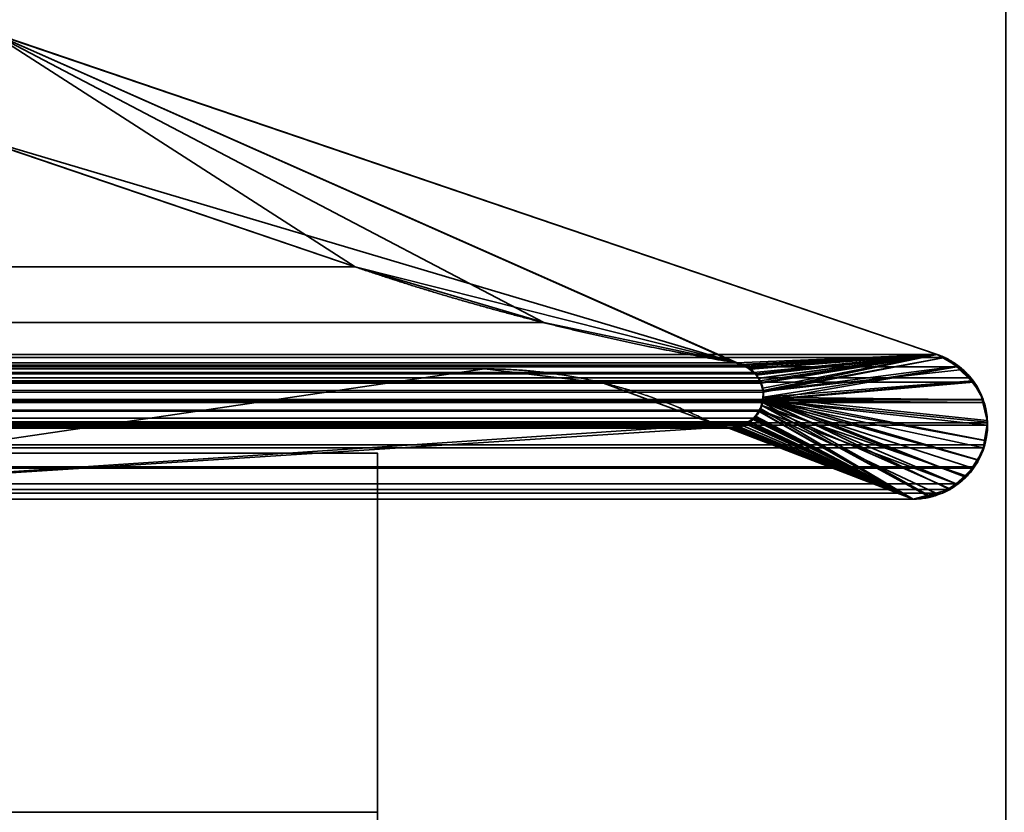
# Model space of a CAD drawing. Header units: millimetres. Extents: x -590 to 3690, y -120 to 127.
# Tile 101 of 256: x 407.01 to 412.49, y -2 to 2.41. Entities that reach past the tile are written whole.
import ezdxf

# ---------------------------------------------------------------- set-up
doc = ezdxf.new("R2010")
doc.units = ezdxf.units.MM
doc.layers.add('151', color=7, linetype='Continuous', true_color=0xffffff)

# ---------------------------------------------------------------- blocks, each defined once
blk = doc.blocks.new('UG_SURFACE_001')
at = {"layer": '151', "color": 252, "linetype": 'Continuous', "lineweight": 35}
for points in [[(590, -31.2, 2203.0001), (590, 108.2, 2203.0001), (-590, 108.2, 2203.0001), (-590, -31.2, 2203.0001)], [(-440, -31.2, 2053), (-440, 108.2, 2053), (440, 108.2, 2053), (440, -31.2, 2053)]]:
    blk.add_3dface(points, dxfattribs=at)
blk = doc.blocks.new('UG_SURFACE_009')
at = {"layer": '151', "color": 43, "linetype": 'Continuous', "lineweight": 35}
for points in [[(-409, 0, 2017), (-409, -49, 2017), (409, -49, 2017), (409, 0, 2017)], [(-344, 0, 948), (-318, 0, 951.5), (409, 0, 2), (-409, 0, 2)], [(-318, 0, 1186.5), (-344, 0, 1190.0001), (-409, 0, 2017), (409, 0, 2017)], [(-318, 0, 951.5), (-318, 0, 1186.5), (409, 0, 2017), (409, 0, 2)], [(409, 0, 2), (409, 0, 2017), (409, -22, 27), (409, -22, 25)], [(409, 0, 2017), (409, -49, 2017), (409, -32, 27), (409, -22, 27)], [(-409, 0, 2), (409, 0, 2), (409, -2), (-409, -2)], [(409, 0, 2), (409, -22, 25), (409, -22.5, 24)], [(409, -22.5, 24), (409, -22.5, 14), (409, -2), (409, 0, 2)]]:
    blk.add_3dface(points, dxfattribs=at)
blk = doc.blocks.new('UG_SURFACE_024')
at = {"layer": '151', "color": 254, "linetype": 'Continuous', "lineweight": 35}
for points in [[(424.75, -35, 2033.2501), (424.75, 111.75, 2033.2501), (-424.75, 111.75, 2033.2501), (-424.75, -35, 2033.2501)], [(417, 16, 2025.5001), (417, -33, 2025.5001), (-417, -33, 2025.5001), (-417, 16, 2025.5001)]]:
    blk.add_3dface(points, dxfattribs=at)
blk = doc.blocks.new('UG_SURFACE_054')
at = {"layer": '151', "color": 46, "linetype": 'Continuous', "lineweight": 35}
for points in [[(-406.8378, 2.3457, 2015.3377), (-412.1169, 0.55, 2020.6168), (412.1169, 0.55, 2020.6168), (406.8378, 2.3457, 2015.3377)], [(408.8752, 1.0371, 2017.3752), (406.6501, 1.794, 2015.1501), (406.8378, 2.3457, 2015.3377)], [(406.8378, 2.3457, 2015.3377), (412.1169, 0.55, 2020.6168), (410.9966, 0.5033, 2019.4967), (409.9251, 0.727, 2018.425)], [(409.9251, 0.727, 2018.425), (408.8752, 1.0371, 2017.3752), (406.8378, 2.3457, 2015.3377)], [(-408.8752, 1.0371, 2017.3752), (-406.6501, 1.794, 2015.1501), (406.6501, 1.794, 2015.1501), (408.8752, 1.0371, 2017.3752)], [(-409.9251, 0.727, 2018.425), (408.8752, 1.0371, 2017.3752), (409.9251, 0.727, 2018.425)], [(-409.9251, 0.727, 2018.425), (-408.8752, 1.0371, 2017.3752), (408.8752, 1.0371, 2017.3752)], [(409.9251, 0.727, 2018.425), (-410.9966, 0.5033, 2019.4967), (-409.9251, 0.727, 2018.425)], [(409.9251, 0.727, 2018.425), (410.9966, 0.5033, 2019.4967), (-410.9966, 0.5033, 2019.4967)], [(412.1591, 0.533, 2020.6592), (412.1169, 0.55, 2020.6168), (-412.1169, 0.55, 2020.6168), (-412.1591, 0.533, 2020.6592)], [(412.1169, 0.55, 2020.6168), (411.0389, 0.4909, 2019.5389), (410.9966, 0.5033, 2019.4967)], [(411.0501, 0.4827, 2019.5501), (411.0389, 0.4909, 2019.5389), (412.1169, 0.55, 2020.6168)], [(412.1169, 0.55, 2020.6168), (411.0962, 0.4486, 2019.5961), (411.0501, 0.4827, 2019.5501)], [(412.1169, 0.55, 2020.6168), (411.1063, 0.4412, 2019.6064), (411.0962, 0.4486, 2019.5961)], [(411.1291, 0.4029, 2019.6292), (411.1063, 0.4412, 2019.6064), (412.1169, 0.55, 2020.6168)], [(412.1169, 0.55, 2020.6168), (411.1373, 0.3893, 2019.6373), (411.1291, 0.4029, 2019.6292)], [(411.1468, 0.3494, 2019.6469), (411.1373, 0.3893, 2019.6373), (412.1169, 0.55, 2020.6168)], [(412.1169, 0.55, 2020.6168), (412.1591, 0.533, 2020.6592), (411.1492, 0.3391, 2019.6493), (411.1468, 0.3494, 2019.6469)], [(-412.227, 0.4801, 2020.7269), (412.227, 0.4801, 2020.7269), (412.1591, 0.533, 2020.6592)], [(-412.1591, 0.533, 2020.6592), (-412.227, 0.4801, 2020.7269), (412.1591, 0.533, 2020.6592)], [(-411.0499, 0.4801, 2019.5498), (-410.9966, 0.5033, 2019.4967), (410.9966, 0.5033, 2019.4967)], [(410.9966, 0.5033, 2019.4967), (411.0389, 0.4909, 2019.5389), (-411.0499, 0.4801, 2019.5498)], [(411.1468, 0.2927, 2019.6466), (411.1492, 0.3391, 2019.6493), (412.1591, 0.533, 2020.6592), (412.227, 0.4801, 2020.7269)], [(412.3041, 0.42, 2020.8042), (412.227, 0.4801, 2020.7269), (-412.227, 0.4801, 2020.7269), (-412.3041, 0.42, 2020.8042)], [(-411.1241, 0.4162, 2019.6242), (-411.0956, 0.4484, 2019.5956), (411.0962, 0.4486, 2019.5961)], [(411.0962, 0.4486, 2019.5961), (411.1063, 0.4412, 2019.6064), (-411.1241, 0.4162, 2019.6242)], [(411.1063, 0.4412, 2019.6064), (411.1291, 0.4029, 2019.6292), (-411.1241, 0.4162, 2019.6242)], [(411.0962, 0.4486, 2019.5961), (-411.0956, 0.4484, 2019.5956), (-411.0783, 0.4678, 2019.5782)], [(411.0962, 0.4486, 2019.5961), (-411.0783, 0.4678, 2019.5782), (-411.0499, 0.4801, 2019.5498)], [(411.0389, 0.4909, 2019.5389), (411.0501, 0.4827, 2019.5501), (-411.0499, 0.4801, 2019.5498)], [(-411.0499, 0.4801, 2019.5498), (411.0501, 0.4827, 2019.5501), (411.0962, 0.4486, 2019.5961)], [(410.2576, 0.3907, 2018.7576), (409.5955, 0.4694, 2018.0955), (-409.5955, 0.4694, 2018.0955), (-410.2576, 0.3907, 2018.7576)], [(409.5955, 0.4694, 2018.0955), (404.6716, 0.4694, 2013.1717), (-404.6716, 0.4694, 2013.1717), (-409.5955, 0.4694, 2018.0955)], [(404.6716, -0.2556, 2013.1717), (404.6716, 0.4694, 2013.1717), (409.5955, 0.4694, 2018.0955)], [(409.5955, 0.4694, 2018.0955), (410.2576, 0.3907, 2018.7576), (410.8828, 0.159, 2019.3827), (404.6716, -0.2556, 2013.1717)], [(412.227, 0.4801, 2020.7269), (412.3041, 0.42, 2020.8042), (412.3183, 0.3949, 2020.8182), (411.1468, 0.2927, 2019.6466)], [(412.373, 0.2984, 2020.8731), (412.3183, 0.3949, 2020.8182), (-412.3183, 0.3949, 2020.8182), (-412.373, 0.2984, 2020.8731)], [(-412.3041, 0.42, 2020.8042), (-412.3183, 0.3949, 2020.8182), (412.3183, 0.3949, 2020.8182)], [(-412.3041, 0.42, 2020.8042), (412.3183, 0.3949, 2020.8182), (412.3041, 0.42, 2020.8042)], [(411.1373, 0.3893, 2019.6373), (-411.1465, 0.3497, 2019.6466), (-411.1454, 0.3629, 2019.6455)], [(411.1373, 0.3893, 2019.6373), (411.1468, 0.3494, 2019.6469), (-411.1465, 0.3497, 2019.6466)], [(-411.1454, 0.3629, 2019.6455), (-411.1292, 0.4035, 2019.6292), (411.1291, 0.4029, 2019.6292)], [(411.1291, 0.4029, 2019.6292), (411.1373, 0.3893, 2019.6373), (-411.1454, 0.3629, 2019.6455)], [(411.1291, 0.4029, 2019.6292), (-411.1292, 0.4035, 2019.6292), (-411.1241, 0.4162, 2019.6242)], [(-410.2576, 0.3907, 2018.7576), (-410.8828, 0.159, 2019.3827), (410.8828, 0.159, 2019.3827), (410.2576, 0.3907, 2018.7576)], [(411.1468, 0.2927, 2019.6466), (412.3183, 0.3949, 2020.8182), (412.373, 0.2984, 2020.8731), (412.3761, 0.2817, 2020.8762)], [(-411.1497, 0.3118, 2019.6497), (-411.1465, 0.3497, 2019.6466), (411.1468, 0.3494, 2019.6469)], [(-411.147, 0.2928, 2019.6471), (-411.1497, 0.3118, 2019.6497), (411.1468, 0.3494, 2019.6469)], [(411.1468, 0.3494, 2019.6469), (411.1492, 0.3391, 2019.6493), (-411.147, 0.2928, 2019.6471)], [(411.1492, 0.3391, 2019.6493), (411.1468, 0.2927, 2019.6466), (-411.147, 0.2928, 2019.6471)], [(412.3973, 0.1693, 2020.8974), (412.3761, 0.2817, 2020.8762), (-412.3761, 0.2817, 2020.8762), (-412.3973, 0.1693, 2020.8974)], [(-412.3761, 0.2817, 2020.8762), (412.3761, 0.2817, 2020.8762), (412.373, 0.2984, 2020.8731)], [(-412.373, 0.2984, 2020.8731), (-412.3761, 0.2817, 2020.8762), (412.373, 0.2984, 2020.8731)], [(-411.1455, 0.2818, 2019.6455), (-411.147, 0.2928, 2019.6471), (411.1468, 0.2927, 2019.6466)], [(-411.1455, 0.2818, 2019.6455), (411.1468, 0.2927, 2019.6466), (411.1464, 0.2863, 2019.6464)], [(-411.1288, 0.2388, 2019.6288), (-411.1455, 0.2818, 2019.6455), (411.1464, 0.2863, 2019.6464)], [(411.1464, 0.2863, 2019.6464), (411.1289, 0.2387, 2019.629), (-411.1288, 0.2388, 2019.6288)], [(411.1289, 0.2387, 2019.629), (411.1464, 0.2863, 2019.6464), (412.2224, -0.1699, 2020.7224)], [(412.316, -0.0838, 2020.8161), (412.2224, -0.1699, 2020.7224), (411.1464, 0.2863, 2019.6464), (411.1468, 0.2927, 2019.6466)], [(411.1468, 0.2927, 2019.6466), (412.3743, 0.0299, 2020.8743), (412.3252, -0.0754, 2020.8251), (412.316, -0.0838, 2020.8161)], [(411.1468, 0.2927, 2019.6466), (412.3956, 0.1555, 2020.8955), (412.3822, 0.0469, 2020.8821), (412.3743, 0.0299, 2020.8743)], [(412.3761, 0.2817, 2020.8762), (412.3973, 0.1693, 2020.8974), (412.3956, 0.1555, 2020.8955), (411.1468, 0.2927, 2019.6466)], [(-411.126, 0.2317, 2019.6261), (-411.1288, 0.2388, 2019.6288), (411.1289, 0.2387, 2019.629)], [(-411.126, 0.2317, 2019.6261), (411.1289, 0.2387, 2019.629), (411.1269, 0.2332, 2019.6269)], [(-411.126, 0.2317, 2019.6261), (411.1269, 0.2332, 2019.6269), (411.0937, 0.1955, 2019.5937)], [(411.0937, 0.1955, 2019.5937), (-411.0952, 0.1927, 2019.5951), (-411.126, 0.2317, 2019.6261)], [(411.0937, 0.1955, 2019.5937), (411.1269, 0.2332, 2019.6269), (411.9836, -0.2556, 2020.4837)], [(412.1092, -0.2224, 2020.6091), (411.9836, -0.2556, 2020.4837), (411.1269, 0.2332, 2019.6269), (411.1289, 0.2387, 2019.629)], [(411.1289, 0.2387, 2019.629), (412.2224, -0.1699, 2020.7224), (412.1881, -0.2015, 2020.6881), (412.1092, -0.2224, 2020.6091)], [(-412.3973, 0.1693, 2020.8974), (412.3956, 0.1555, 2020.8955), (412.3973, 0.1693, 2020.8974)], [(-412.3973, 0.1693, 2020.8974), (-412.3956, 0.1555, 2020.8955), (412.3956, 0.1555, 2020.8955)], [(-411.0912, 0.1877, 2019.5913), (-411.0952, 0.1927, 2019.5951), (411.0937, 0.1955, 2019.5937)], [(-411.0912, 0.1877, 2019.5913), (411.0937, 0.1955, 2019.5937), (411.0753, 0.1745, 2019.5754)], [(-411.0912, 0.1877, 2019.5913), (411.0753, 0.1745, 2019.5754), (411.0481, 0.1642, 2019.5482)], [(411.0481, 0.1642, 2019.5482), (-411.0478, 0.1636, 2019.5477), (-411.0912, 0.1877, 2019.5913)], [(411.0481, 0.1642, 2019.5482), (411.0753, 0.1745, 2019.5754), (411.9836, -0.2556, 2020.4837)], [(411.9836, -0.2556, 2020.4837), (411.0753, 0.1745, 2019.5754), (411.0937, 0.1955, 2019.5937)], [(412.3956, 0.1555, 2020.8955), (-412.3956, 0.1555, 2020.8955), (-412.3822, 0.0469, 2020.8821)], [(412.3822, 0.0469, 2020.8821), (412.3956, 0.1555, 2020.8955), (-412.3822, 0.0469, 2020.8821)], [(-411.0145, 0.1452, 2019.5146), (-411.0478, 0.1636, 2019.5477), (411.0481, 0.1642, 2019.5482)], [(-410.9946, 0.1452, 2019.4945), (-411.0145, 0.1452, 2019.5146), (411.0481, 0.1642, 2019.5482)], [(411.0481, 0.1642, 2019.5482), (410.9941, 0.1436, 2019.4941), (-410.9946, 0.1452, 2019.4945)], [(-410.9373, 0.1451, 2019.4373), (-410.9946, 0.1452, 2019.4945), (410.9941, 0.1436, 2019.4941)], [(410.9834, 0.1396, 2019.4836), (410.938, 0.1483, 2019.438), (-410.9373, 0.1451, 2019.4373)], [(-410.9189, 0.1451, 2019.419), (-410.9373, 0.1451, 2019.4373), (410.938, 0.1483, 2019.438)], [(410.9941, 0.1436, 2019.4941), (410.9834, 0.1396, 2019.4836), (-410.9373, 0.1451, 2019.4373)], [(-410.9189, 0.1451, 2019.419), (410.938, 0.1483, 2019.438), (410.8828, 0.159, 2019.3827)], [(410.8828, 0.159, 2019.3827), (-410.8828, 0.159, 2019.3827), (-410.9189, 0.1451, 2019.419)], [(411.9836, -0.2556, 2020.4837), (404.6716, -0.2556, 2013.1717), (410.8828, 0.159, 2019.3827), (410.938, 0.1483, 2019.438)], [(410.938, 0.1483, 2019.438), (410.9834, 0.1396, 2019.4836), (411.9836, -0.2556, 2020.4837)], [(411.9836, -0.2556, 2020.4837), (410.9834, 0.1396, 2019.4836), (410.9941, 0.1436, 2019.4941)], [(410.9941, 0.1436, 2019.4941), (411.0481, 0.1642, 2019.5482), (411.9836, -0.2556, 2020.4837)], [(-412.3822, 0.0469, 2020.8821), (-412.3743, 0.0299, 2020.8743), (412.3743, 0.0299, 2020.8743), (412.3822, 0.0469, 2020.8821)], [(412.3252, -0.0754, 2020.8251), (-412.3743, 0.0299, 2020.8743), (-412.3252, -0.0754, 2020.8251)], [(412.3252, -0.0754, 2020.8251), (412.3743, 0.0299, 2020.8743), (-412.3743, 0.0299, 2020.8743)], [(-412.3252, -0.0754, 2020.8251), (-412.316, -0.0838, 2020.8161), (412.316, -0.0838, 2020.8161), (412.3252, -0.0754, 2020.8251)], [(412.316, -0.0838, 2020.8161), (-412.316, -0.0838, 2020.8161), (-412.2224, -0.1699, 2020.7224), (412.2224, -0.1699, 2020.7224)], [(412.2224, -0.1699, 2020.7224), (-412.2224, -0.1699, 2020.7224), (-412.1881, -0.2015, 2020.6881)], [(412.1881, -0.2015, 2020.6881), (412.2224, -0.1699, 2020.7224), (-412.1881, -0.2015, 2020.6881)], [(-412.1881, -0.2015, 2020.6881), (-412.1092, -0.2224, 2020.6091), (412.1092, -0.2224, 2020.6091), (412.1881, -0.2015, 2020.6881)], [(412.1092, -0.2224, 2020.6091), (-412.1092, -0.2224, 2020.6091), (-411.9836, -0.2556, 2020.4837), (411.9836, -0.2556, 2020.4837)], [(404.6716, -0.2556, 2013.1717), (411.9836, -0.2556, 2020.4837), (-411.9836, -0.2556, 2020.4837), (-404.6716, -0.2556, 2013.1717)]]:
    blk.add_3dface(points, dxfattribs=at)
blk = doc.blocks.new('UG_SURFACE_055')
at = {"layer": '151', "color": 46, "linetype": 'Continuous', "lineweight": 35}
for points in [[(410.9966, 0.5033, -7), (406.6501, 1.794, -7), (406.8378, 2.3457, -7)], [(406.8378, 2.3457, 2015.3377), (406.6501, 1.794, 2015.1501), (408.8752, 1.0371, 2017.3752)], [(406.8378, 2.3457, -7), (411.0695, 0.4741, -7), (411.0177, 0.4949, -7)], [(411.0177, 0.4949, -7), (410.9966, 0.5033, -7), (406.8378, 2.3457, -7)], [(411.0695, 0.4741, -7), (406.8378, 2.3457, -7), (412.1169, 0.55, -7)], [(406.8378, 2.3457, 2015.3377), (408.8752, 1.0371, 2017.3752), (409.9251, 0.727, 2018.425)], [(409.9251, 0.727, 2018.425), (410.9966, 0.5033, 2019.4967), (412.1169, 0.55, 2020.6168), (406.8378, 2.3457, 2015.3377)], [(406.8378, 2.3457, 2015.3377), (412.1169, 0.55, 2020.6168), (412.1169, 0.55, -7), (406.8378, 2.3457, -7)], [(408.8752, 1.0371, 2017.3752), (406.6501, 1.794, 2015.1501), (406.6501, 1.794, -7), (408.8752, 1.0371, -7)], [(410.9966, 0.5033, -7), (408.8752, 1.0371, -7), (406.6501, 1.794, -7)], [(409.9251, 0.727, 2018.425), (408.8752, 1.0371, -7), (410.9966, 0.5033, -7)], [(409.9251, 0.727, 2018.425), (408.8752, 1.0371, 2017.3752), (408.8752, 1.0371, -7)], [(410.9966, 0.5033, -7), (410.9966, 0.5033, 2019.4967), (409.9251, 0.727, 2018.425)], [(412.1169, 0.55, 2020.6168), (410.9966, 0.5033, 2019.4967), (411.018, 0.494, 2019.5181)], [(411.018, 0.494, 2019.5181), (411.0692, 0.4718, 2019.5692), (412.1169, 0.55, 2020.6168)], [(411.0692, 0.4718, 2019.5692), (411.0783, 0.4678, 2019.5782), (412.1169, 0.55, 2020.6168)], [(411.0697, 0.474, -7), (411.0695, 0.4741, -7), (412.1169, 0.55, -7)], [(411.1075, 0.4341, -7), (411.0697, 0.474, -7), (412.1169, 0.55, -7)], [(412.1169, 0.55, 2020.6168), (411.0783, 0.4678, 2019.5782), (411.1085, 0.4338, 2019.6085)], [(412.1169, 0.55, -7), (411.1236, 0.4171, -7), (411.1075, 0.4341, -7)], [(411.1085, 0.4338, 2019.6085), (411.1241, 0.4162, 2019.6242), (412.1169, 0.55, 2020.6168)], [(411.1317, 0.3934, -7), (411.1236, 0.4171, -7), (412.1169, 0.55, -7)], [(411.1241, 0.4162, 2019.6242), (411.1333, 0.3931, 2019.6333), (411.1454, 0.3629, 2019.6455), (412.1169, 0.55, 2020.6168)], [(412.1169, 0.55, -7), (411.1474, 0.3471, -7), (411.1317, 0.3934, -7)], [(412.1591, 0.533, 2020.6592), (412.1169, 0.55, 2020.6168), (411.1454, 0.3629, 2019.6455), (411.1467, 0.3472, 2019.6466)], [(411.1488, 0.3428, -7), (411.1474, 0.3471, -7), (412.1169, 0.55, -7), (412.2276, 0.4853, -7)], [(412.2276, 0.4853, -7), (412.1169, 0.55, -7), (412.1169, 0.55, 2020.6168)], [(412.1169, 0.55, 2020.6168), (412.1591, 0.533, 2020.6592), (412.2276, 0.4853, -7)], [(411.0177, 0.4949, -7), (411.018, 0.494, 2019.5181), (410.9966, 0.5033, 2019.4967)], [(410.9966, 0.5033, 2019.4967), (410.9966, 0.5033, -7), (411.0177, 0.4949, -7)], [(411.018, 0.494, 2019.5181), (411.0177, 0.4949, -7), (411.0695, 0.4741, -7)], [(411.0695, 0.4741, -7), (411.0692, 0.4718, 2019.5692), (411.018, 0.494, 2019.5181)], [(412.2266, 0.4804, 2020.7267), (412.1591, 0.533, 2020.6592), (411.1467, 0.3472, 2019.6466), (411.1497, 0.3118, 2019.6497)], [(412.1591, 0.533, 2020.6592), (412.2266, 0.4804, 2020.7267), (412.2276, 0.4853, -7)], [(409.5955, 0.4694, 2018.0955), (409.5955, 0.4694, -7), (404.6716, 0.4694, -7), (404.6716, 0.4694, 2013.1717)], [(404.6716, -0.2556, -7), (404.6716, 0.4694, -7), (409.5955, 0.4694, -7)], [(409.5955, 0.4694, -7), (410.2576, 0.3907, -7), (410.8828, 0.159, -7), (404.6716, -0.2556, -7)], [(404.6716, -0.2556, 2013.1717), (410.8828, 0.159, 2019.3827), (410.2576, 0.3907, 2018.7576), (409.5955, 0.4694, 2018.0955)], [(409.5955, 0.4694, 2018.0955), (404.6716, 0.4694, 2013.1717), (404.6716, -0.2556, 2013.1717)], [(410.2576, 0.3907, -7), (409.5955, 0.4694, -7), (409.5955, 0.4694, 2018.0955), (410.2576, 0.3907, 2018.7576)], [(411.0695, 0.4741, -7), (411.0697, 0.474, -7), (411.0692, 0.4718, 2019.5692)], [(411.0692, 0.4718, 2019.5692), (411.0697, 0.474, -7), (411.1075, 0.4341, -7)], [(411.1075, 0.4341, -7), (411.0783, 0.4678, 2019.5782), (411.0692, 0.4718, 2019.5692)], [(411.1075, 0.4341, -7), (411.1085, 0.4338, 2019.6085), (411.0783, 0.4678, 2019.5782)], [(411.1441, 0.2973, -7), (411.1488, 0.3428, -7), (412.2595, 0.4666, -7), (412.3096, 0.3994, -7)], [(412.2276, 0.4853, -7), (412.2595, 0.4666, -7), (411.1488, 0.3428, -7)], [(411.1497, 0.3118, 2019.6497), (412.3142, 0.4021, 2020.8142), (412.3041, 0.42, 2020.8042), (412.2266, 0.4804, 2020.7267)], [(412.2595, 0.4666, -7), (412.2276, 0.4853, -7), (412.2266, 0.4804, 2020.7267)], [(412.3096, 0.3994, -7), (412.2595, 0.4666, -7), (412.2266, 0.4804, 2020.7267)], [(412.2266, 0.4804, 2020.7267), (412.3041, 0.42, 2020.8042), (412.3096, 0.3994, -7)], [(410.2576, 0.3907, 2018.7576), (410.8828, 0.159, 2019.3827), (410.8828, 0.159, -7), (410.2576, 0.3907, -7)], [(411.1085, 0.4338, 2019.6085), (411.1075, 0.4341, -7), (411.1236, 0.4171, -7)], [(411.1236, 0.4171, -7), (411.1241, 0.4162, 2019.6242), (411.1085, 0.4338, 2019.6085)], [(411.1241, 0.4162, 2019.6242), (411.1236, 0.4171, -7), (411.1317, 0.3934, -7)], [(411.1317, 0.3934, -7), (411.1333, 0.3931, 2019.6333), (411.1241, 0.4162, 2019.6242)], [(411.1333, 0.3931, 2019.6333), (411.1317, 0.3934, -7), (411.1474, 0.3471, -7)], [(411.1474, 0.3471, -7), (411.1454, 0.3629, 2019.6455), (411.1333, 0.3931, 2019.6333)], [(412.3096, 0.3994, -7), (412.3582, 0.3341, -7), (412.3673, 0.2965, -7), (411.1441, 0.2973, -7)], [(411.1497, 0.3118, 2019.6497), (412.3731, 0.2979, 2020.8731), (412.373, 0.2984, 2020.8731), (412.3142, 0.4021, 2020.8142)], [(412.3041, 0.42, 2020.8042), (412.3142, 0.4021, 2020.8142), (412.3096, 0.3994, -7)], [(412.3582, 0.3341, -7), (412.3096, 0.3994, -7), (412.3142, 0.4021, 2020.8142)], [(412.3142, 0.4021, 2020.8142), (412.373, 0.2984, 2020.8731), (412.3582, 0.3341, -7)], [(411.1488, 0.3428, -7), (411.1441, 0.2973, -7), (411.1476, 0.2971, 2019.6476)], [(411.1474, 0.3471, -7), (411.1467, 0.3472, 2019.6466), (411.1454, 0.3629, 2019.6455)], [(411.1497, 0.3118, 2019.6497), (411.1467, 0.3472, 2019.6466), (411.1474, 0.3471, -7)], [(411.1474, 0.3471, -7), (411.1488, 0.3428, -7), (411.1476, 0.2971, 2019.6476)], [(411.1476, 0.2971, 2019.6476), (411.1497, 0.3118, 2019.6497), (411.1474, 0.3471, -7)], [(412.3673, 0.2965, -7), (412.3582, 0.3341, -7), (412.373, 0.2984, 2020.8731)], [(411.1441, 0.2973, -7), (411.1407, 0.2647, -7), (411.1325, 0.2485, 2019.6326)], [(411.1325, 0.2485, 2019.6326), (411.1455, 0.2818, 2019.6455), (411.1441, 0.2973, -7)], [(411.9836, -0.2556, 2020.4837), (412.0656, -0.2339, 2020.5655), (411.1455, 0.2818, 2019.6455), (411.1325, 0.2485, 2019.6326)], [(412.3401, -0.0369, -7), (412.2816, -0.1289, -7), (411.1407, 0.2647, -7), (411.1441, 0.2973, -7)], [(411.1455, 0.2818, 2019.6455), (411.1476, 0.2971, 2019.6476), (411.1441, 0.2973, -7)], [(411.1441, 0.2973, -7), (412.3971, 0.1735, -7), (412.3802, 0.0709, -7)], [(412.3802, 0.0709, -7), (412.3702, 0.0105, -7), (412.3401, -0.0369, -7), (411.1441, 0.2973, -7)], [(412.3673, 0.2965, -7), (412.395, 0.1823, -7), (412.3971, 0.1735, -7), (411.1441, 0.2973, -7)], [(411.1476, 0.2971, 2019.6476), (411.1455, 0.2818, 2019.6455), (412.0656, -0.2339, 2020.5655), (412.1872, -0.2018, 2020.6871)], [(412.266, -0.1298, 2020.766), (411.1497, 0.3118, 2019.6497), (411.1476, 0.2971, 2019.6476)], [(412.1872, -0.2018, 2020.6871), (412.1881, -0.2015, 2020.6881), (412.266, -0.1298, 2020.766), (411.1476, 0.2971, 2019.6476)], [(411.1497, 0.3118, 2019.6497), (412.266, -0.1298, 2020.766), (412.3252, -0.0754, 2020.8251), (412.3428, -0.0375, 2020.8428)], [(411.1497, 0.3118, 2019.6497), (412.3851, 0.0703, 2020.885), (412.3973, 0.1693, 2020.8974), (412.3949, 0.1821, 2020.8948)], [(412.3428, -0.0375, 2020.8428), (412.3822, 0.0469, 2020.8821), (412.3851, 0.0703, 2020.885), (411.1497, 0.3118, 2019.6497)], [(412.3949, 0.1821, 2020.8948), (412.3731, 0.2979, 2020.8731), (411.1497, 0.3118, 2019.6497)], [(412.373, 0.2984, 2020.8731), (412.3731, 0.2979, 2020.8731), (412.3673, 0.2965, -7)], [(412.395, 0.1823, -7), (412.3673, 0.2965, -7), (412.3731, 0.2979, 2020.8731)], [(412.3731, 0.2979, 2020.8731), (412.3949, 0.1821, 2020.8948), (412.395, 0.1823, -7)], [(411.1314, 0.2489, -7), (411.1052, 0.2047, -7), (411.1055, 0.2057, 2019.6054)], [(411.9836, -0.2556, -7), (411.1052, 0.2047, -7), (411.1314, 0.2489, -7)], [(411.1055, 0.2057, 2019.6054), (411.126, 0.2317, 2019.6261), (411.1314, 0.2489, -7)], [(411.9836, -0.2556, 2020.4837), (411.126, 0.2317, 2019.6261), (411.1055, 0.2057, 2019.6054)], [(411.126, 0.2317, 2019.6261), (411.1325, 0.2485, 2019.6326), (411.1314, 0.2489, -7)], [(411.1325, 0.2485, 2019.6326), (411.126, 0.2317, 2019.6261), (411.9836, -0.2556, 2020.4837)], [(411.1407, 0.2647, -7), (411.1314, 0.2489, -7), (411.1325, 0.2485, 2019.6326)], [(412.0657, -0.2389, -7), (411.9836, -0.2556, -7), (411.1314, 0.2489, -7), (411.1407, 0.2647, -7)], [(411.1407, 0.2647, -7), (412.2816, -0.1289, -7), (412.2691, -0.1375, -7), (412.1834, -0.1965, -7)], [(412.1834, -0.1965, -7), (412.1455, -0.2226, -7), (412.0657, -0.2389, -7), (411.1407, 0.2647, -7)], [(411.0145, 0.1452, 2019.5146), (411.0604, 0.1706, 2019.5603), (411.0596, 0.1688, -7)], [(411.0604, 0.1706, 2019.5603), (411.0145, 0.1452, 2019.5146), (411.9836, -0.2556, 2020.4837)], [(411.0596, 0.1688, -7), (411.0361, 0.1525, -7), (411.0145, 0.1452, 2019.5146)], [(411.9836, -0.2556, -7), (411.0361, 0.1525, -7), (411.0596, 0.1688, -7)], [(411.1007, 0.1972, -7), (411.0596, 0.1688, -7), (411.0604, 0.1706, 2019.5603)], [(411.0596, 0.1688, -7), (411.1007, 0.1972, -7), (411.9836, -0.2556, -7)], [(411.1052, 0.2047, -7), (411.1007, 0.1972, -7), (411.0604, 0.1706, 2019.5603)], [(411.0604, 0.1706, 2019.5603), (411.0912, 0.1877, 2019.5913), (411.1052, 0.2047, -7)], [(411.9836, -0.2556, 2020.4837), (411.0912, 0.1877, 2019.5913), (411.0604, 0.1706, 2019.5603)], [(411.0912, 0.1877, 2019.5913), (411.1055, 0.2057, 2019.6054), (411.1052, 0.2047, -7)], [(411.1055, 0.2057, 2019.6054), (411.0912, 0.1877, 2019.5913), (411.9836, -0.2556, 2020.4837)], [(411.9836, -0.2556, -7), (411.1007, 0.1972, -7), (411.1052, 0.2047, -7)], [(412.3851, 0.0703, 2020.885), (412.3802, 0.0709, -7), (412.3971, 0.1735, -7)], [(412.3971, 0.1735, -7), (412.3973, 0.1693, 2020.8974), (412.3851, 0.0703, 2020.885)], [(412.3971, 0.1735, -7), (412.395, 0.1823, -7), (412.3949, 0.1821, 2020.8948)], [(412.3949, 0.1821, 2020.8948), (412.3973, 0.1693, 2020.8974), (412.3971, 0.1735, -7)], [(411.9836, -0.2556, -7), (404.6716, -0.2556, -7), (410.8828, 0.159, -7), (410.9462, 0.1423, -7)], [(404.6716, -0.2556, 2013.1717), (410.9189, 0.1451, 2019.419), (410.8828, 0.159, 2019.3827)], [(410.9455, 0.1451, 2019.4457), (410.9189, 0.1451, 2019.419), (404.6716, -0.2556, 2013.1717), (411.9836, -0.2556, 2020.4837)], [(410.9462, 0.1423, -7), (410.8828, 0.159, -7), (410.8828, 0.159, 2019.3827)], [(410.8828, 0.159, 2019.3827), (410.9189, 0.1451, 2019.419), (410.9462, 0.1423, -7)], [(410.9189, 0.1451, 2019.419), (410.9455, 0.1451, 2019.4457), (410.9462, 0.1423, -7)], [(411.0095, 0.1479, -7), (410.9587, 0.139, -7), (410.9455, 0.1451, 2019.4457)], [(410.9455, 0.1451, 2019.4457), (411.0102, 0.1452, 2019.5103), (411.0095, 0.1479, -7)], [(411.0102, 0.1452, 2019.5103), (410.9455, 0.1451, 2019.4457), (411.9836, -0.2556, 2020.4837)], [(410.9587, 0.139, -7), (410.9462, 0.1423, -7), (410.9455, 0.1451, 2019.4457)], [(410.9462, 0.1423, -7), (410.9587, 0.139, -7), (411.9836, -0.2556, -7)], [(411.9836, -0.2556, -7), (410.9587, 0.139, -7), (411.0095, 0.1479, -7)], [(411.0361, 0.1525, -7), (411.0095, 0.1479, -7), (411.0102, 0.1452, 2019.5103)], [(411.0095, 0.1479, -7), (411.0361, 0.1525, -7), (411.9836, -0.2556, -7)], [(411.0102, 0.1452, 2019.5103), (411.0145, 0.1452, 2019.5146), (411.0361, 0.1525, -7)], [(411.9836, -0.2556, 2020.4837), (411.0145, 0.1452, 2019.5146), (411.0102, 0.1452, 2019.5103)], [(412.3822, 0.0469, 2020.8821), (412.3702, 0.0105, -7), (412.3802, 0.0709, -7)], [(412.3802, 0.0709, -7), (412.3851, 0.0703, 2020.885), (412.3822, 0.0469, 2020.8821)], [(412.3428, -0.0375, 2020.8428), (412.3401, -0.0369, -7), (412.3702, 0.0105, -7)], [(412.3702, 0.0105, -7), (412.3822, 0.0469, 2020.8821), (412.3428, -0.0375, 2020.8428)], [(412.2816, -0.1289, -7), (412.3401, -0.0369, -7), (412.3428, -0.0375, 2020.8428)], [(412.2816, -0.1289, -7), (412.3428, -0.0375, 2020.8428), (412.3252, -0.0754, 2020.8251)], [(412.2816, -0.1289, -7), (412.3252, -0.0754, 2020.8251), (412.266, -0.1298, 2020.766)], [(412.1872, -0.2018, 2020.6871), (412.1834, -0.1965, -7), (412.2691, -0.1375, -7)], [(412.2691, -0.1375, -7), (412.1881, -0.2015, 2020.6881), (412.1872, -0.2018, 2020.6871)], [(412.2691, -0.1375, -7), (412.266, -0.1298, 2020.766), (412.1881, -0.2015, 2020.6881)], [(412.266, -0.1298, 2020.766), (412.2691, -0.1375, -7), (412.2816, -0.1289, -7)], [(412.1455, -0.2226, -7), (412.1872, -0.2018, 2020.6871), (412.0656, -0.2339, 2020.5655)], [(412.1455, -0.2226, -7), (412.1834, -0.1965, -7), (412.1872, -0.2018, 2020.6871)], [(404.6716, -0.2556, 2013.1717), (404.6716, -0.2556, -7), (411.9836, -0.2556, -7), (411.9836, -0.2556, 2020.4837)], [(412.0657, -0.2389, -7), (412.0656, -0.2339, 2020.5655), (411.9836, -0.2556, 2020.4837)], [(411.9836, -0.2556, 2020.4837), (411.9836, -0.2556, -7), (412.0657, -0.2389, -7)], [(412.0656, -0.2339, 2020.5655), (412.0657, -0.2389, -7), (412.1455, -0.2226, -7)]]:
    blk.add_3dface(points, dxfattribs=at)
blk = doc.blocks.new('UG_SURFACE_062')
at = {"layer": '151', "color": 14, "linetype": 'Continuous', "lineweight": 35}
for points in [[(416.8, -35, 2025.3), (416.8, 14, 2025.3), (-416.8, 14, 2025.3), (-416.8, -35, 2025.3)], [(412.75, 11.25, 2021.25), (412.75, -47, 2021.25), (-412.75, -47, 2021.25), (-412.75, 11.25, 2021.25)]]:
    blk.add_3dface(points, dxfattribs=at)
blk = doc.blocks.new('UG_SURFACE_063')
at = {"layer": '151', "color": 7, "linetype": 'Continuous', "lineweight": 35}
for points in [[(-412.75, 11, 2021.25), (-412.75, -47, 2021.25), (412.75, -47, 2021.25), (412.75, 11, 2021.25)], [(412.5, 11, 2020.9999), (412.5, -47, 2020.9999), (-412.5, -47, 2020.9999), (-412.5, 11, 2020.9999)]]:
    blk.add_3dface(points, dxfattribs=at)

msp = doc.modelspace()

# ---------------------------------------------------------------- linework, layer by layer
at = {"layer": '151', "color": 252, "linetype": 'Continuous', "lineweight": -3, "true_color": 0x939598}
for p, q in [((406.8378, 2.3457, -7), (412.1169, 0.55, -7)), ((406.8378, 2.3457, 2015.3378), (412.1169, 0.55, 2020.6169)), ((412.1169, 0.55, 2020.6169), (406.8378, 2.3457, 2015.3378)), ((408.8752, 1.0371, -7), (406.6501, 1.794, -7)), ((406.6501, 1.794, 2015.1501), (408.8752, 1.0371, 2017.3752)), ((406.6501, 1.794, 2015.1501), (408.8752, 1.0371, 2017.3752)), ((-408.8752, 1.0371, 2017.3752), (408.8752, 1.0371, 2017.3752)), ((408.8752, 1.0371, 2017.3752), (408.8752, 1.0371, -7)), ((412.1169, 0.55, 2020.6169), (-412.1169, 0.55, 2020.6169)), ((412.1169, 0.55, -7), (412.1169, 0.55, 2020.6169)), ((-410.9966, 0.5033, 2019.4966), (410.9966, 0.5033, 2019.4966)), ((410.9966, 0.5033, 2019.4966), (410.9966, 0.5033, -7)), ((-409.5956, 0.4694, 2018.0956), (409.5956, 0.4694, 2018.0956)), ((404.6716, 0.4694, 2013.1716), (409.5956, 0.4694, 2018.0956)), ((409.5956, 0.4694, 2018.0956), (404.6716, 0.4694, 2013.1716)), ((404.6716, 0.4694, -7), (409.5956, 0.4694, -7)), ((409.5956, 0.4694, 2018.0956), (409.5956, 0.4694, -7)), ((-410.8828, 0.159, 2019.3828), (410.8828, 0.159, 2019.3828)), ((410.8828, 0.159, 2019.3828), (410.8828, 0.159, -7)), ((-409, 0, 2017), (409, 0, 2017)), ((409, 0, 2), (409, -2)), ((409, 0, 2017), (409, -49, 2017)), ((409, 0, 2), (409, 0, 2017)), ((-409, 0, 2), (409, 0, 2)), ((411.9836, -0.2556, 2020.4836), (-411.9836, -0.2556, 2020.4836)), ((404.6716, -0.2556, 2013.1716), (411.9836, -0.2556, 2020.4836)), ((411.9836, -0.2556, -7), (404.6716, -0.2556, -7)), ((411.9836, -0.2556, 2020.4836), (404.6716, -0.2556, 2013.1716)), ((411.9836, -0.2556, -7), (411.9836, -0.2556, 2020.4836))]:
    msp.add_line(p, q, dxfattribs=at)
at = {"layer": '151', "color": 252, "linetype": 'Continuous', "lineweight": -3, "true_color": 0x939598, "extrusion": (0, 0, -1)}
for centre, radius, start, end in [((-413.2088, 13.7773, 7), 13.4571, 279.46162, 288.78574), ((-411.9836, 0.1582, 7), 0.4138, 108.7857, 270), ((-409.5956, -2.3543, 7), 2.8238, 90, 117.1205)]:
    msp.add_arc(centre, radius, start, end, dxfattribs=at)
at = {"layer": '151', "color": 252, "linetype": 'Continuous', "lineweight": -3, "true_color": 0x939598}
msp.add_arc((410.9665, 0.3223, -7), 0.1835, 242.8795, 80.5384, dxfattribs=at)
for points, weights in [([(410.9966, 0.5033, 2019.4966), (410.4563, 0.5934, 2018.9563), (409.9214, 0.7126, 2018.4214), (409.3938, 0.8607, 2017.8938), (408.8752, 1.0371, 2017.3752)], [1, 0.998345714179, 0.997794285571, 0.998345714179, 1]), ([(408.8752, 1.0371, 2017.3752), (409.3938, 0.8607, 2017.8938), (409.9214, 0.7126, 2018.4214), (410.4563, 0.5934, 2018.9563), (410.9966, 0.5033, 2019.4966)], [1, 0.998345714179, 0.997794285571, 0.998345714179, 1]), ([(409.5956, 0.4694, 2018.0956), (409.9313, 0.4694, 2018.4313), (410.2639, 0.4167, 2018.7639), (410.584, 0.312, 2019.084), (410.8828, 0.159, 2019.3828)], [1, 0.986061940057, 0.981415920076, 0.986061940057, 1]), ([(410.8828, 0.159, 2019.3828), (410.584, 0.312, 2019.084), (410.2639, 0.4167, 2018.7639), (409.9313, 0.4694, 2018.4313), (409.5956, 0.4694, 2018.0956)], [1, 0.986061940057, 0.981415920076, 0.986061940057, 1])]:
    msp.add_rational_spline(points, weights, degree=4, dxfattribs=at)
for points, weights, knots in [([(411.9836, -0.2556, 2020.4836), (412.1175, -0.2556, 2020.6175), (412.2837, -0.1956, 2020.7837), (412.37, -0.0414, 2020.87), (412.4137, 0.2227, 2020.9137), (412.3817, 0.3966, 2020.8817), (412.2436, 0.5069, 2020.7436), (412.1169, 0.55, 2020.6169)], [1, 1, 0.96243638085, 1, 1, 0.96243638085, 1, 1], [0, 0, 0, 0, 0, 0.5, 0.5, 0.5, 1, 1, 1, 1, 1]), ([(411.9836, -0.2556, 2020.4836), (412.1175, -0.2556, 2020.6175), (412.2837, -0.1956, 2020.7837), (412.37, -0.0414, 2020.87), (412.4137, 0.2227, 2020.9137), (412.3817, 0.3966, 2020.8817), (412.2436, 0.5069, 2020.7436), (412.1169, 0.55, 2020.6169)], [1, 1, 0.96243638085, 1, 1, 0.96243638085, 1, 1], [0, 0, 0, 0, 0, 0.5, 0.5, 0.5, 1, 1, 1, 1, 1]), ([(410.8828, 0.159, 2019.3828), (410.9272, 0.1362, 2019.4272), (410.9864, 0.1266, 2019.4864), (411.0425, 0.148, 2019.5425), (411.1203, 0.2105, 2019.6203), (411.1533, 0.2606, 2019.6533), (411.1566, 0.3204, 2019.6566), (411.1314, 0.417, 2019.6314), (411.0991, 0.4676, 2019.5991), (411.0459, 0.4951, 2019.5459), (410.9966, 0.5033, 2019.4966)], [1, 1, 0.982764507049, 1, 1, 0.982764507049, 1, 1, 0.982764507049, 1, 1], [0, 0, 0, 0, 0, 0.333333, 0.333333, 0.333333, 0.666667, 0.666667, 0.666667, 1, 1, 1, 1, 1]), ([(410.9966, 0.5033, 2019.4966), (411.0459, 0.4951, 2019.5459), (411.0991, 0.4676, 2019.5991), (411.1314, 0.417, 2019.6314), (411.1566, 0.3204, 2019.6566), (411.1533, 0.2606, 2019.6533), (411.1203, 0.2105, 2019.6203), (411.0425, 0.148, 2019.5425), (410.9864, 0.1266, 2019.4864), (410.9272, 0.1362, 2019.4272), (410.8828, 0.159, 2019.3828)], [1, 1, 0.982764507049, 1, 1, 0.982764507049, 1, 1, 0.982764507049, 1, 1], [0, 0, 0, 0, 0, 0.333333, 0.333333, 0.333333, 0.666667, 0.666667, 0.666667, 1, 1, 1, 1, 1])]:
    msp.add_rational_spline(points, weights, degree=4, knots=knots, dxfattribs=at)

# ---------------------------------------------------------------- block references
for name in ['UG_SURFACE_024', 'UG_SURFACE_001', 'UG_SURFACE_009', 'UG_SURFACE_062', 'UG_SURFACE_054', 'UG_SURFACE_055', 'UG_SURFACE_063']:
    msp.add_blockref(name, (0, 0), dxfattribs=at)

doc.saveas('drawing.dxf')
